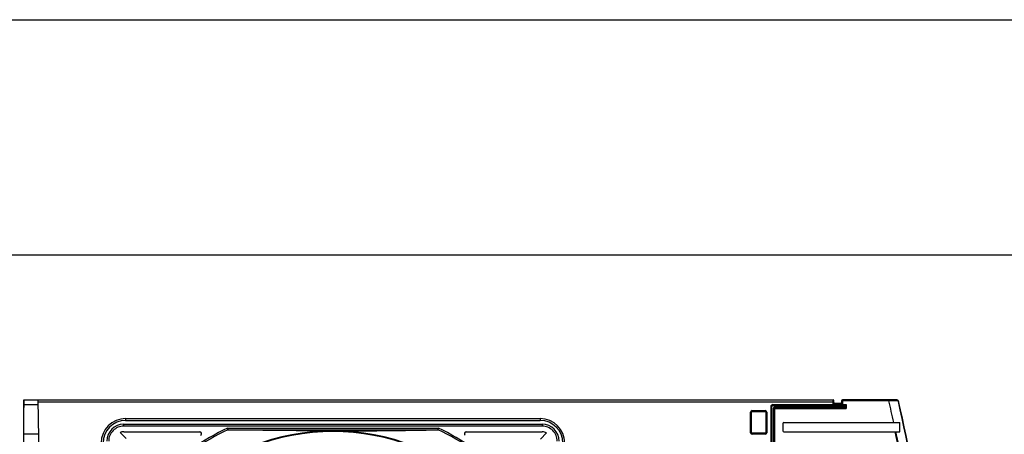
# Model space of a CAD drawing. Extents: x 0 to 420, y 0 to 297.
# Tile 32 of 45: x 140 to 192, y 275 to 297. Entities that reach past the tile are written whole.
import ezdxf

# ---------------------------------------------------------------- set-up
doc = ezdxf.new("R2010")
doc.units = 0
doc.header["$LTSCALE"] = 23.1
doc.layers.get('0').update_dxf_attribs({"linetype": 'CONTINUOUS'})

# ---------------------------------------------------------------- blocks, each defined once
blk = doc.blocks.new('EARTH_BL4', base_point=(193.671, 268.353))
at = {"color": 2, "linetype": 'CONTINUOUS'}
for p, q in [((170.188, 260.625), (197.013, 272.446)), ((197.013, 272.446), (209.168, 272.426))]:
    blk.add_line(p, q, dxfattribs=at)
at = {"color": 7, "linetype": 'CONTINUOUS', "const_width": 0.148}
blk.add_lwpolyline([(209.154, 272.082, 1), (217.154, 272.082, 1)], format="xyb", close=True, dxfattribs=at)
for points in [[(213.233, 271.008), (213.233, 275.226)], [(211.082, 271.008), (215.384, 271.008)], [(211.754, 269.977), (214.711, 269.977)], [(212.315, 269.117), (214.15, 269.117)]]:
    blk.add_lwpolyline(points, dxfattribs=at)
at = {"color": 2, "linetype": 'CONTINUOUS'}
blk.add_solid([(173.189, 262.494), (170.188, 260.625), (173.592, 261.579)], dxfattribs=at)

msp = doc.modelspace()

# ---------------------------------------------------------------- linework, layer by layer
at = {"color": 7, "linetype": 'CONTINUOUS'}
for p, q in [((0, 297), (420, 297)), ((405, 284.5), (15, 284.5)), ((140.437, 276.812), (140.437, 276.412)), ((140.439, 243.812), (140.439, 276.812)), ((140.439, 276.812), (183.369, 276.812)), ((141.197, 276.537), (140.439, 276.537)), ((141.629, 251.812), (141.192, 276.812)), ((180.122, 274.558), (180.119, 276.457)), ((180.169, 276.508), (184.019, 276.508)), ((180.223, 276.358), (180.223, 274.458)), ((184.019, 276.408), (180.273, 276.408)), ((183.419, 276.662), (183.419, 276.762)), ((183.769, 276.612), (183.469, 276.612)), ((183.819, 276.762), (183.819, 276.662)), ((186.751, 276.812), (183.869, 276.812)), ((184.019, 276.508), (184.069, 276.558)), ((184.019, 276.508), (184.019, 276.408)), ((184.019, 276.408), (184.069, 276.358)), ((179.023, 275.062), (179.023, 276.162)), ((179.073, 276.212), (179.773, 276.212)), ((179.823, 276.162), (179.823, 275.062)), ((145.739, 275.512), (167.939, 275.512)), ((145.839, 275.712), (167.839, 275.712)), ((162.411, 275.224), (162.43, 275.309)), ((180.705, 275.562), (180.705, 275.162)), ((180.755, 275.612), (186.905, 275.612)), ((186.905, 275.112), (186.905, 275.612)), ((141.224, 274.992), (140.439, 274.992)), ((145.556, 275.077), (145.874, 274.759)), ((145.739, 275.112), (149.767, 275.112)), ((163.91, 275.112), (167.939, 275.112)), ((167.848, 274.729), (168.172, 275.053)), ((179.773, 275.012), (179.073, 275.012)), ((180.755, 275.112), (186.905, 275.112))]:
    msp.add_line(p, q, dxfattribs=at)
at = {"color": 9, "linetype": 'CONTINUOUS'}
for p, q in [((141.194, 276.712), (183.419, 276.712)), ((180.069, 276.457), (180.072, 274.508)), ((180.069, 276.457), (180.119, 276.457)), ((180.169, 276.558), (180.169, 276.508)), ((180.169, 276.558), (184.069, 276.558)), ((180.198, 276.358), (180.198, 274.458)), ((180.198, 276.358), (184.069, 276.358)), ((180.273, 274.458), (180.273, 276.433)), ((184.019, 276.433), (180.273, 276.433)), ((183.369, 276.562), (183.369, 276.812)), ((183.419, 276.662), (183.369, 276.562)), ((183.469, 276.612), (183.369, 276.562)), ((183.869, 276.562), (183.369, 276.562)), ((183.869, 276.562), (183.769, 276.612)), ((186.329, 276.762), (183.819, 276.762)), ((183.869, 276.562), (183.819, 276.662)), ((183.869, 276.812), (183.869, 276.562)), ((184.069, 276.558), (184.069, 276.358)), ((186.328, 276.769), (186.785, 276.769)), ((186.848, 276.734), (186.834, 276.73)), ((145.839, 275.812), (145.839, 275.712)), ((145.839, 275.812), (167.839, 275.812)), ((167.839, 275.812), (167.839, 275.712)), ((178.998, 275.062), (178.998, 276.162)), ((178.998, 276.162), (179.048, 276.162)), ((179.048, 275.062), (179.048, 276.162)), ((179.073, 276.187), (179.073, 276.237)), ((179.073, 276.237), (179.773, 276.237)), ((179.073, 276.187), (179.773, 276.187)), ((179.773, 276.187), (179.773, 276.237)), ((179.798, 276.162), (179.798, 275.062)), ((179.798, 276.162), (179.848, 276.162)), ((179.848, 276.162), (179.848, 275.062)), ((145.739, 275.412), (145.739, 275.512)), ((167.939, 275.412), (145.739, 275.412)), ((151.247, 275.309), (162.431, 275.309)), ((167.939, 275.512), (167.939, 275.412)), ((151.306, 275.209), (162.371, 275.209)), ((178.998, 275.062), (179.048, 275.062)), ((179.073, 274.987), (179.073, 275.037)), ((179.773, 275.037), (179.073, 275.037)), ((179.773, 274.987), (179.073, 274.987)), ((179.773, 274.987), (179.773, 275.037)), ((179.798, 275.062), (179.848, 275.062))]:
    msp.add_line(p, q, dxfattribs=at)
at = {"color": 7, "linetype": 'CONTINUOUS'}
for points in [[(186.308, 276.812), (186.311, 276.811), (186.315, 276.809), (186.318, 276.805), (186.321, 276.8), (186.323, 276.794), (186.325, 276.787), (186.327, 276.778), (186.328, 276.769)], [(186.328, 276.769), (186.328, 276.767), (186.329, 276.764), (186.329, 276.762)], [(151.266, 275.224), (151.254, 275.276), (151.247, 275.309)], [(151.266, 275.224), (151.268, 275.219), (151.274, 275.215), (151.282, 275.212), (151.293, 275.21), (151.306, 275.209)], [(156.839, 275.162), (155.877, 275.163), (154.89, 275.168), (153.951, 275.175), (153.119, 275.184), (152.241, 275.195), (151.306, 275.209)], [(156.839, 275.162), (157.297, 275.162), (157.757, 275.163), (158.221, 275.165), (158.691, 275.167), (159.169, 275.17), (159.658, 275.174), (160.16, 275.179), (160.679, 275.185), (161.217, 275.192), (161.78, 275.2), (162.371, 275.209)], [(162.371, 275.209), (162.384, 275.21), (162.395, 275.212), (162.403, 275.215), (162.409, 275.219), (162.411, 275.224)]]:
    msp.add_lwpolyline(points, dxfattribs=at)
at = {"color": 9, "linetype": 'CONTINUOUS'}
for points in [[(186.751, 276.812), (186.758, 276.811), (186.764, 276.808), (186.771, 276.803), (186.776, 276.796), (186.78, 276.788), (186.783, 276.779), (186.785, 276.769)], [(186.785, 276.769), (186.793, 276.769), (186.801, 276.767), (186.808, 276.764), (186.814, 276.76), (186.82, 276.755), (186.825, 276.75), (186.829, 276.744), (186.832, 276.737), (186.834, 276.73)]]:
    msp.add_lwpolyline(points, dxfattribs=at)
for centre, radius, start, end in [((180.169, 276.458), 0.1, 90, 180.1146), ((180.273, 276.358), 0.075, 90, 180), ((74.891, 251.327), 114.789, 5.38312, 12.78574), ((145.839, 274.512), 1.3, 90, 180), ((167.839, 274.512), 1.3, 0, 90), ((179.073, 276.162), 0.075, 90, 180), ((179.073, 276.162), 0.025, 90, 180), ((179.773, 276.162), 0.075, 0, 90), ((179.773, 276.162), 0.025, 0, 90), ((145.739, 274.612), 0.8, 89.998, 180.001), ((156.839, 263.512), 13.056, 115.36, 134.2095), ((156.839, 263.512), 13.056, 45.7905, 64.6394), ((167.939, 274.612), 0.8, 359.998, 90.0007), ((156.839, 263.512), 12.971, 115.4453, 134.2032), ((156.839, 263.512), 12.971, 45.7968, 64.5547), ((179.073, 275.062), 0.075, 180, 270), ((179.073, 275.062), 0.025, 180, 270), ((179.773, 275.062), 0.075, 270, 360), ((179.773, 275.062), 0.025, 270, 360), ((74.891, 251.327), 114.283, 5.47931, 12.01222), ((74.891, 251.327), 114.319, 5.47931, 12.00845)]:
    msp.add_arc(centre, radius, start, end, dxfattribs=at)
at = {"color": 7, "linetype": 'CONTINUOUS'}
for centre, radius, start, end in [((180.169, 276.458), 0.05, 90, 180.1146), ((180.273, 276.358), 0.05, 90, 180), ((183.369, 276.762), 0.05, 0, 90), ((183.469, 276.662), 0.05, 179.9996, 270.0004), ((183.769, 276.662), 0.05, 270, 360), ((183.869, 276.762), 0.05, 90, 180), ((74.891, 251.327), 114.304, 12.26637, 12.85695), ((186.751, 276.712), 0.1, 12.7857, 90.0232), ((74.891, 251.327), 114.804, 5.38312, 12.78574), ((179.073, 276.162), 0.05, 90, 180), ((179.773, 276.162), 0.05, 0, 90), ((145.839, 274.512), 1.2, 90, 180), ((145.739, 274.612), 0.9, 90, 180), ((167.839, 274.512), 1.2, 0, 90), ((167.939, 274.612), 0.9, 0, 90), ((180.755, 275.562), 0.05, 90, 180), ((145.739, 274.612), 0.5, 90, 111.4218), ((156.839, 263.512), 11.65, 45.8878, 134.1122), ((156.839, 263.512), 11.613, 45.8884, 134.1116), ((149.767, 275.012), 0.1, 301.5863, 90), ((163.91, 275.012), 0.1, 90, 238.4137), ((167.939, 274.612), 0.5, 62.0976, 90), ((179.073, 275.062), 0.05, 180, 270), ((179.773, 275.062), 0.05, 270, 360), ((180.755, 275.162), 0.05, 180, 270)]:
    msp.add_arc(centre, radius, start, end, dxfattribs=at)

# ---------------------------------------------------------------- block references
at = {"color": 2, "linetype": 'CONTINUOUS'}
msp.add_blockref('EARTH_BL4', (193.671, 268.353), dxfattribs=at)

doc.saveas('drawing.dxf')
